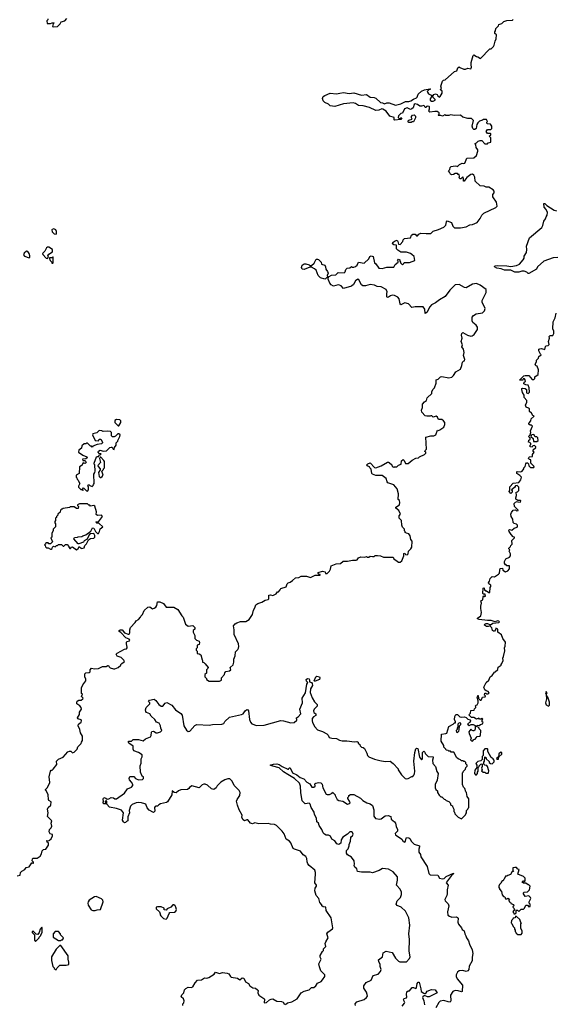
# Model space of a CAD drawing. Extents: x 2348354 to 2479840, y 460476 to 613653.
# Tile 44 of 256: x 2406202 to 2413020, y 500590 to 513119. Entities that reach past the tile are written whole.
import ezdxf

# ---------------------------------------------------------------- set-up
doc = ezdxf.new("R2010")
doc.units = 0

msp = doc.modelspace()

# ---------------------------------------------------------------- linework, layer by layer
at = {"layer": '0CON05XD'}
for points in [[(2406562, 513128), (2406560, 513115), (2406550, 513105), (2406552, 513072), (2406595, 513070), (2406615, 513080), (2406635, 513080), (2406640, 513075), (2406630, 513065), (2406622, 513032), (2406638, 513028)], [(2406638, 513028), (2406685, 513034), (2406717, 513065), (2406730, 513090), (2406776, 513104), (2406802, 513135)], [(2412120, 509415), (2412128, 509445), (2412090, 509525), (2412087, 509545), (2412142, 509648), (2412140, 509685), (2412065, 509742), (2412015, 509763), (2411965, 509753), (2411884, 509706), (2411865, 509709), (2411795, 509750), (2411746, 509744), (2411678, 509675), (2411618, 509595), (2411545, 509552), (2411496, 509514), (2411445, 509490), (2411425, 509467), (2411385, 509392), (2411365, 509380), (2411359, 509435), (2411340, 509465), (2411236, 509466), (2411195, 509458), (2411152, 509505), (2411105, 509517), (2411055, 509492), (2411044, 509504), (2411034, 509565), (2411015, 509589), (2410975, 509610), (2410945, 509612), (2410924, 509606), (2410895, 509587), (2410880, 509585), (2410874, 509594), (2410874, 509635), (2410880, 509655), (2410866, 509686), (2410805, 509720), (2410754, 509724), (2410719, 509739), (2410665, 509749), (2410605, 509731), (2410571, 509731), (2410554, 509744), (2410519, 509809), (2410505, 509817), (2410475, 509797), (2410451, 509749), (2410424, 509726), (2410325, 509700), (2410295, 509733), (2410275, 509741), (2410255, 509744), (2410195, 509730), (2410165, 509747), (2410149, 509765), (2410127, 509815), (2410128, 509832), (2410141, 509849), (2410172, 509868), (2410225, 509873), (2410255, 509903), (2410332, 509898), (2410345, 509910), (2410355, 509940), (2410370, 509955), (2410405, 509960), (2410425, 509980), (2410435, 509970), (2410455, 509970), (2410475, 509980), (2410496, 509994), (2410515, 510032), (2410588, 510022), (2410648, 510075), (2410658, 510105), (2410675, 510112), (2410700, 510105), (2410718, 510025), (2410735, 510012), (2410775, 509958), (2410815, 509952), (2410875, 509968), (2410965, 509970), (2410980, 510005), (2411018, 510032), (2411020, 510045), (2411010, 510055), (2411025, 510070), (2411040, 510065), (2411040, 510045), (2411050, 510035), (2411050, 510025), (2411075, 510000), (2411090, 510015), (2411095, 510030), (2411165, 510030), (2411230, 510055), (2411222, 510105), (2411195, 510132), (2411175, 510142), (2411125, 510160), (2411055, 510160), (2411014, 510184), (2410998, 510205), (2410998, 510248), (2410965, 510252), (2410948, 510268), (2410952, 510285), (2410975, 510302), (2411005, 510312), (2411016, 510296), (2411022, 510262), (2411045, 510260), (2411080, 510295), (2411083, 510317), (2411100, 510335), (2411177, 510343), (2411190, 510375), (2411205, 510390), (2411235, 510390), (2411255, 510370), (2411265, 510370), (2411281, 510389), (2411307, 510403), (2411375, 510397), (2411435, 510400), (2411465, 510427), (2411532, 510448), (2411600, 510480), (2411628, 510505), (2411634, 510546), (2411645, 510558), (2411699, 510539), (2411715, 510490), (2411735, 510470), (2411815, 510470), (2411887, 510483), (2411933, 510507), (2411965, 510512), (2412025, 510538), (2412065, 510590), (2412085, 510630), (2412111, 510659), (2412265, 510728), (2412280, 510745), (2412270, 510795), (2412226, 510865), (2412226, 510894), (2412242, 510915), (2412242, 510935), (2412228, 510955), (2412175, 510987), (2412138, 510988), (2412115, 511000), (2412064, 511004), (2412000, 511065), (2411997, 511117), (2411985, 511140), (2411965, 511152), (2411945, 511150), (2411895, 511112), (2411868, 511078), (2411860, 511065), (2411850, 511065), (2411852, 511095), (2411845, 511120), (2411817, 511093), (2411804, 511094), (2411798, 511115), (2411802, 511125), (2411798, 511148), (2411785, 511150), (2411775, 511160), (2411745, 511160), (2411725, 511147), (2411705, 511144), (2411687, 511155), (2411675, 511180), (2411660, 511195), (2411678, 511212), (2411683, 511237), (2411695, 511250), (2411745, 511258), (2411767, 511257), (2411775, 511250), (2411800, 511275), (2411835, 511292), (2411855, 511290), (2411868, 511295), (2411895, 511358), (2411985, 511360), (2412015, 511390), (2412032, 511445), (2412032, 511462), (2412013, 511493), (2412010, 511525), (2412000, 511535), (2412000, 511545), (2412018, 511552), (2412040, 511575), (2412065, 511582), (2412085, 511580), (2412125, 511540), (2412155, 511540), (2412165, 511550), (2412198, 511562), (2412200, 511615), (2412180, 511635), (2412198, 511652), (2412200, 511665), (2412195, 511670), (2412155, 511670), (2412138, 511695), (2412155, 511720), (2412198, 511722), (2412210, 511735), (2412210, 511765), (2412195, 511790), (2412152, 511792), (2412150, 511815), (2412158, 511825), (2412145, 511850), (2412105, 511850), (2412095, 511840), (2412055, 511828), (2412033, 511807), (2412021, 511785), (2412012, 511735), (2411995, 511720), (2411985, 511720), (2411970, 511735), (2411962, 511765), (2411978, 511835), (2411955, 511860), (2411905, 511860), (2411845, 511880), (2411815, 511902), (2411735, 511898), (2411685, 511907), (2411665, 511900), (2411625, 511900), (2411615, 511908), (2411585, 511892), (2411565, 511900), (2411535, 511900), (2411530, 511905), (2411540, 511915), (2411540, 511935), (2411515, 511950), (2411485, 511952), (2411422, 511942), (2411410, 511955), (2411420, 511985), (2411418, 512008), (2411416, 512016), (2411395, 512020), (2411380, 512015), (2411378, 512002), (2411365, 512000), (2411360, 512015), (2411345, 512028), (2411315, 512017), (2411295, 512017), (2411265, 512038), (2411235, 512048), (2411225, 512038), (2411212, 511998), (2411195, 511983), (2411175, 511977), (2411135, 511997), (2411102, 511985), (2411075, 511930), (2411053, 511927), (2411022, 511895), (2411020, 511875), (2411032, 511862), (2411045, 511860), (2411055, 511870), (2411068, 511868), (2411055, 511850), (2410975, 511842), (2410970, 511845), (2410970, 511875), (2410915, 511890), (2410866, 511956), (2410825, 511981), (2410813, 511983), (2410775, 511967), (2410735, 511962), (2410655, 512003), (2410575, 512024), (2410515, 512026), (2410475, 512053), (2410445, 512061), (2410325, 512049), (2410213, 512013), (2410155, 512023), (2410135, 512043), (2410086, 512066), (2410064, 512085), (2410058, 512115), (2410065, 512140), (2410085, 512156), (2410155, 512184), (2410235, 512174), (2410276, 512184), (2410325, 512192), (2410395, 512178), (2410455, 512190), (2410555, 512160), (2410615, 512168), (2410662, 512132), (2410715, 512127), (2410735, 512119), (2410794, 512064), (2410822, 512062), (2410845, 512046), (2410875, 512062), (2410905, 512062), (2410985, 512032), (2411055, 512047), (2411114, 512076), (2411156, 512076), (2411183, 512085), (2411213, 512107), (2411252, 512125), (2411262, 512135), (2411275, 512170), (2411315, 512208), (2411355, 512228), (2411425, 512240), (2411430, 512235), (2411412, 512228), (2411390, 512205), (2411392, 512195), (2411408, 512175), (2411438, 512158), (2411450, 512145), (2411428, 512112), (2411428, 512095), (2411445, 512084), (2411465, 512082), (2411490, 512095), (2411490, 512105), (2411460, 512135), (2411460, 512145), (2411475, 512168), (2411497, 512177), (2411516, 512166), (2411525, 512150), (2411545, 512132), (2411555, 512140), (2411578, 512185), (2411580, 512215), (2411562, 512222), (2411560, 512235), (2411570, 512245), (2411562, 512275), (2411582, 512335), (2411595, 512348), (2411618, 512352), (2411735, 512460), (2411765, 512470), (2411780, 512505), (2411795, 512520), (2411805, 512510), (2411855, 512490), (2411875, 512490), (2411905, 512502), (2411945, 512492), (2411953, 512515), (2411947, 512545), (2411950, 512575), (2411975, 512662), (2411985, 512670), (2412015, 512650), (2412035, 512648), (2412067, 512623), (2412185, 512750), (2412205, 512750), (2412233, 512777), (2412242, 512795), (2412253, 512847), (2412268, 512875), (2412270, 512925), (2412250, 512945), (2412250, 512965), (2412260, 512975), (2412262, 513008), (2412298, 513042), (2412302, 513058), (2412338, 513072), (2412363, 513097), (2412405, 513110), (2412475, 513112), (2412485, 513120)], [(2411185, 511812), (2411155, 511812), (2411143, 511827), (2411155, 511842), (2411198, 511852), (2411188, 511868), (2411188, 511885), (2411204, 511906), (2411225, 511908), (2411242, 511892), (2411242, 511868), (2411215, 511820), (2411195, 511820), (2411185, 511812)], [(2413052, 510092), (2412991, 510089), (2412876, 510044), (2412792, 509975), (2412780, 509945), (2412685, 509890), (2412675, 509890), (2412658, 509908), (2412623, 509917), (2412595, 509918), (2412555, 509906), (2412505, 509908), (2412455, 509931), (2412375, 509931), (2412329, 509949), (2412275, 509955), (2412247, 509975), (2412250, 509985), (2412285, 509991), (2412405, 509986), (2412455, 509977), (2412527, 509993), (2412565, 510010), (2412612, 510065), (2412622, 510085), (2412625, 510110), (2412652, 510155), (2412658, 510195), (2412652, 510235), (2412692, 510345), (2412848, 510475), (2412862, 510498), (2412872, 510555), (2412897, 510583), (2412905, 510610), (2412917, 510633), (2412922, 510665), (2412904, 510705), (2412880, 510735), (2412875, 510780), (2412885, 510782), (2412913, 510753), (2413005, 510697), (2413037, 510687)], [(2406665, 510390), (2406672, 510398), (2406672, 510425), (2406662, 510445), (2406635, 510457), (2406615, 510450), (2406610, 510445), (2406615, 510420), (2406640, 510395), (2406665, 510390)], [(2406325, 510088), (2406332, 510095), (2406332, 510115), (2406322, 510145), (2406305, 510170), (2406288, 510172), (2406261, 510149), (2406252, 510125), (2406265, 510108), (2406325, 510088)], [(2406555, 510082), (2406570, 510095), (2406562, 510115), (2406572, 510135), (2406620, 510165), (2406620, 510195), (2406573, 510223), (2406555, 510223), (2406545, 510217), (2406523, 510175), (2406492, 510145), (2406495, 510130), (2406540, 510085), (2406555, 510082)], [(2406625, 510020), (2406630, 510025), (2406630, 510095), (2406625, 510100), (2406615, 510090), (2406582, 510088), (2406580, 510075), (2406588, 510068), (2406590, 510055), (2406608, 510038), (2406612, 510022), (2406625, 510020)], [(2410085, 509818), (2410030, 509835), (2410003, 509863), (2409975, 509930), (2409957, 509947), (2409915, 509970), (2409895, 509970), (2409825, 509938), (2409800, 509945), (2409788, 509965), (2409798, 509995), (2409825, 510012), (2409845, 510012), (2409885, 510000), (2409895, 509990), (2409915, 509990), (2409949, 510021), (2409975, 510070), (2409995, 510072), (2410005, 510068), (2410038, 510035), (2410045, 510010), (2410088, 509995), (2410097, 509975), (2410098, 509945), (2410122, 509915), (2410127, 509895), (2410118, 509865), (2410120, 509845), (2410095, 509820), (2410085, 509818)], [(2406170, 502225), (2406210, 502235), (2406213, 502267), (2406230, 502285), (2406270, 502305), (2406285, 502330), (2406325, 502340), (2406355, 502390), (2406365, 502390), (2406375, 502380), (2406380, 502385), (2406378, 502398), (2406360, 502415), (2406365, 502440), (2406375, 502448), (2406425, 502448), (2406462, 502475), (2406482, 502505), (2406490, 502545), (2406505, 502560), (2406536, 502564), (2406570, 502615), (2406570, 502645), (2406552, 502655), (2406550, 502675), (2406575, 502670), (2406583, 502677), (2406602, 502695), (2406622, 502735), (2406619, 502749), (2406591, 502761), (2406578, 502785), (2406582, 502815), (2406602, 502835), (2406610, 502855), (2406603, 502895), (2406612, 502925), (2406558, 502978), (2406564, 503025), (2406557, 503075), (2406564, 503096), (2406598, 503125), (2406602, 503165), (2406574, 503184), (2406568, 503195), (2406567, 503257), (2406540, 503310), (2406530, 503315), (2406530, 503325), (2406555, 503350), (2406586, 503414), (2406578, 503485), (2406593, 503557), (2406602, 503568), (2406615, 503570), (2406628, 503582), (2406677, 503643), (2406672, 503685), (2406695, 503708), (2406755, 503733), (2406815, 503802), (2406835, 503812), (2406855, 503810), (2406875, 503792), (2406895, 503800), (2406932, 503835), (2406942, 503868), (2406985, 503910), (2406988, 503925), (2407002, 503945), (2407002, 504002), (2406978, 504045), (2406970, 504085), (2406948, 504135), (2406952, 504155), (2406985, 504180), (2406990, 504195), (2406985, 504210), (2406942, 504222), (2406938, 504235), (2406962, 504278), (2406963, 504307), (2406990, 504345), (2406987, 504365), (2406969, 504389), (2406928, 504415), (2406928, 504435), (2406935, 504448), (2406955, 504460), (2406985, 504458), (2407008, 504475), (2407010, 504485), (2406990, 504505), (2407000, 504535), (2406990, 504545), (2406988, 504615), (2407006, 504654), (2407046, 504704), (2407046, 504726), (2407032, 504755), (2407030, 504795), (2407043, 504807), (2407087, 504813), (2407098, 504822), (2407098, 504845), (2407115, 504868), (2407155, 504860), (2407205, 504863), (2407255, 504890), (2407303, 504887), (2407325, 504900), (2407335, 504900), (2407340, 504885), (2407353, 504873), (2407395, 504858), (2407415, 504857), (2407456, 504874), (2407490, 504905), (2407490, 504915), (2407502, 504928), (2407538, 504952), (2407529, 504969), (2407495, 505002), (2407445, 505022), (2407430, 505045), (2407445, 505060), (2407535, 505108), (2407560, 505115), (2407570, 505125), (2407572, 505135), (2407560, 505175), (2407563, 505197), (2407572, 505208), (2407602, 505215), (2407604, 505225), (2407596, 505236), (2407552, 505252), (2407490, 505320), (2407468, 505335), (2407468, 505345), (2407480, 505355), (2407505, 505356), (2407535, 505317), (2407585, 505299), (2407595, 505301), (2407606, 505315), (2407604, 505356), (2407614, 505386), (2407673, 505447), (2407685, 505470), (2407713, 505487), (2407740, 505515), (2407745, 505530), (2407765, 505550), (2407785, 505602), (2407835, 505642), (2407857, 505647), (2407895, 505622), (2407915, 505630), (2407935, 505642), (2407950, 505665), (2407955, 505710), (2407985, 505713), (2408035, 505689), (2408065, 505642), (2408165, 505642), (2408214, 505614), (2408265, 505532), (2408282, 505515), (2408312, 505425), (2408345, 505400), (2408405, 505410), (2408432, 505385), (2408430, 505365), (2408410, 505345), (2408410, 505325), (2408432, 505285), (2408430, 505245), (2408453, 505223), (2408485, 505212), (2408491, 505195), (2408485, 505170), (2408462, 505158), (2408460, 505125), (2408450, 505115), (2408450, 505095), (2408460, 505085), (2408460, 505055), (2408485, 505050), (2408510, 505035), (2408523, 504973), (2408530, 504965), (2408530, 504945), (2408545, 504940), (2408563, 504923), (2408600, 504875), (2408598, 504862), (2408580, 504845), (2408580, 504805), (2408560, 504785), (2408560, 504755), (2408580, 504735), (2408582, 504722), (2408615, 504700), (2408745, 504700), (2408770, 504715), (2408770, 504745), (2408810, 504785), (2408813, 504807), (2408827, 504823), (2408875, 504833), (2408888, 504845), (2408883, 504877), (2408919, 504911), (2408928, 504945), (2408927, 504983), (2408946, 505024), (2408950, 505075), (2408980, 505105), (2408987, 505123), (2408992, 505145), (2408989, 505175), (2408933, 505295), (2408932, 505355), (2408923, 505405), (2408945, 505433), (2408965, 505443), (2409015, 505462), (2409079, 505461), (2409122, 505485), (2409165, 505550), (2409178, 505605), (2409197, 505635), (2409210, 505675), (2409235, 505692), (2409285, 505708), (2409325, 505733), (2409365, 505740), (2409372, 505748), (2409375, 505798), (2409395, 505802), (2409425, 505792), (2409465, 505812), (2409485, 505840), (2409495, 505840), (2409520, 505865), (2409525, 505880), (2409595, 505902), (2409608, 505942), (2409620, 505955), (2409645, 505962), (2409677, 505983), (2409714, 506016), (2409757, 506023), (2409785, 506038), (2409805, 506040), (2409855, 506040), (2409905, 506022), (2409965, 506052), (2410025, 506050), (2410028, 506058), (2410015, 506060), (2410002, 506072), (2410002, 506085), (2410055, 506102), (2410090, 506095), (2410095, 506070), (2410115, 506072), (2410145, 506100), (2410160, 506125), (2410165, 506168), (2410230, 506195), (2410285, 506200), (2410321, 506229), (2410375, 506228), (2410437, 506243), (2410485, 506240), (2410498, 506245), (2410515, 506270), (2410545, 506282), (2410595, 506280), (2410615, 506290), (2410625, 506280), (2410645, 506280), (2410665, 506292), (2410695, 506288), (2410715, 506290), (2410728, 506302), (2410755, 506302), (2410797, 506297), (2410835, 506280), (2410955, 506280), (2410965, 506260), (2411005, 506228), (2411025, 506218), (2411045, 506218), (2411068, 506235), (2411090, 506295), (2411090, 506325), (2411105, 506330), (2411112, 506312), (2411135, 506310), (2411147, 506323), (2411150, 506355), (2411183, 506387), (2411192, 506405), (2411200, 506485), (2411182, 506505), (2411172, 506552), (2411155, 506578), (2411125, 506583), (2411110, 506595), (2411110, 506605), (2411100, 506615), (2411100, 506635), (2411075, 506660), (2411066, 506686), (2411062, 506745), (2411033, 506777), (2411032, 506805), (2411048, 506825), (2411047, 506835), (2411028, 506875), (2410990, 506905), (2410990, 506915), (2411036, 506944), (2411042, 506975), (2411035, 507000), (2411020, 507015), (2411022, 507085), (2411005, 507150), (2410965, 507198), (2410890, 507225), (2410878, 507238), (2410865, 507282), (2410815, 507320), (2410735, 507318), (2410694, 507334), (2410683, 507345), (2410678, 507398), (2410660, 507415), (2410655, 507430), (2410625, 507440), (2410620, 507455), (2410633, 507467), (2410665, 507478), (2410720, 507420), (2410735, 507418), (2410805, 507442), (2410885, 507490), (2410895, 507490), (2410906, 507486), (2410940, 507455), (2410942, 507432), (2410955, 507430), (2410965, 507420), (2410972, 507428), (2411002, 507428), (2411025, 507450), (2411058, 507465), (2411062, 507505), (2411085, 507522), (2411098, 507508), (2411112, 507472), (2411147, 507473), (2411196, 507514), (2411245, 507538), (2411278, 507542), (2411290, 507555), (2411355, 507588), (2411372, 507605), (2411372, 507615), (2411360, 507625), (2411362, 507638), (2411380, 507655), (2411372, 507805), (2411436, 507824), (2411475, 507824), (2411498, 507835), (2411520, 507895), (2411535, 507892), (2411552, 507898), (2411600, 507935), (2411612, 507968), (2411612, 507992), (2411596, 508016), (2411575, 508032), (2411535, 508030), (2411519, 508059), (2411502, 508072), (2411465, 508060), (2411447, 508077), (2411435, 508080), (2411428, 508072), (2411385, 508072), (2411365, 508080), (2411320, 508125), (2411318, 508152), (2411330, 508185), (2411328, 508225), (2411355, 508258), (2411380, 508275), (2411390, 508305), (2411447, 508363), (2411448, 508385), (2411462, 508415), (2411482, 508435), (2411503, 508495), (2411504, 508536), (2411530, 508545), (2411560, 508575), (2411575, 508580), (2411665, 508562), (2411702, 508568), (2411725, 508590), (2411754, 508636), (2411815, 508670), (2411832, 508718), (2411838, 508762), (2411855, 508780), (2411865, 508780), (2411870, 508795), (2411852, 508845), (2411858, 508885), (2411850, 508925), (2411832, 508955), (2411837, 508983), (2411822, 509025), (2411833, 509067), (2411828, 509105), (2411832, 509125), (2411845, 509140), (2411903, 509103), (2411945, 509092), (2411960, 509095), (2411986, 509114), (2412028, 509175), (2412028, 509205), (2412013, 509233), (2411972, 509265), (2411963, 509287), (2411962, 509335), (2411980, 509355), (2412014, 509376), (2412092, 509388), (2412120, 509415)], [(2412690, 507995), (2412710, 508015), (2412712, 508038), (2412750, 508075), (2412732, 508082), (2412715, 508110), (2412690, 508135), (2412690, 508165), (2412677, 508177), (2412648, 508188), (2412642, 508215), (2412657, 508253), (2412658, 508275), (2412623, 508313), (2412622, 508342), (2412602, 508375), (2412592, 508415), (2412593, 508427), (2412608, 508432), (2412637, 508427), (2412652, 508412), (2412655, 508370), (2412675, 508362), (2412692, 508378), (2412688, 508435), (2412675, 508470), (2412643, 508473), (2412620, 508485), (2412622, 508508), (2412640, 508515), (2412637, 508537), (2412628, 508548), (2412612, 508548), (2412605, 508530), (2412570, 508530), (2412570, 508535), (2412620, 508585), (2412635, 508592), (2412685, 508590), (2412725, 508540), (2412745, 508540), (2412760, 508555), (2412760, 508575), (2412800, 508605), (2412808, 508665), (2412788, 508708), (2412774, 508714), (2412763, 508735), (2412780, 508765), (2412780, 508785), (2412807, 508813), (2412810, 508835), (2412840, 508855), (2412832, 508862), (2412812, 508905), (2412812, 508925), (2412825, 508932), (2412843, 508933), (2412885, 508920), (2412895, 508960), (2412905, 508970), (2412928, 508972), (2412940, 508985), (2412932, 509025), (2412948, 509065), (2412943, 509087), (2412955, 509100), (2412988, 509102), (2413000, 509125), (2413000, 509155), (2412988, 509185), (2412992, 509275), (2413020, 509325), (2413030, 509385)], [(2407465, 507950), (2407490, 507995), (2407490, 508015), (2407477, 508027), (2407435, 508032), (2407415, 508020), (2407413, 507993), (2407455, 507950), (2407465, 507950)], [(2408345, 504062), (2408370, 504065), (2408431, 504139), (2408458, 504152), (2408615, 504142), (2408655, 504152), (2408776, 504154), (2408800, 504165), (2408815, 504190), (2408875, 504242), (2409025, 504278), (2409045, 504288), (2409074, 504326), (2409095, 504340), (2409107, 504337), (2409114, 504325), (2409127, 504215), (2409139, 504179), (2409159, 504159), (2409215, 504138), (2409315, 504143), (2409525, 504200), (2409559, 504199), (2409655, 504170), (2409695, 504177), (2409730, 504205), (2409724, 504236), (2409745, 504246), (2409780, 504285), (2409770, 504345), (2409803, 504425), (2409799, 504485), (2409839, 504555), (2409856, 504664), (2409870, 504685), (2409852, 504702), (2409848, 504725), (2409865, 504734), (2409885, 504730), (2409891, 504715), (2409890, 504695), (2409916, 504686), (2409924, 504674), (2409930, 504645), (2409906, 504605), (2409898, 504558), (2409925, 504490), (2409955, 504440), (2409990, 504405), (2409990, 504385), (2409952, 504345), (2409942, 504325), (2409948, 504305), (2409970, 504285), (2409972, 504275), (2409970, 504265), (2409943, 504247), (2409926, 504225), (2409924, 504196), (2409930, 504175), (2409960, 504120), (2409995, 504082), (2410055, 504063), (2410111, 504031), (2410128, 504015), (2410140, 503985), (2410176, 503976), (2410235, 503974), (2410272, 503952), (2410305, 503944), (2410365, 503944), (2410465, 503930), (2410495, 503932), (2410510, 503925), (2410510, 503915), (2410530, 503895), (2410535, 503880), (2410553, 503863), (2410575, 503858), (2410590, 503845), (2410622, 503785), (2410630, 503755), (2410645, 503740), (2410718, 503708), (2410785, 503691), (2410855, 503680), (2410920, 503685), (2410956, 503656), (2411020, 503585), (2411020, 503575), (2411061, 503511), (2411110, 503465), (2411125, 503460), (2411147, 503463), (2411195, 503490), (2411205, 503490), (2411220, 503505), (2411227, 503523), (2411232, 503555), (2411220, 503685), (2411232, 503795), (2411245, 503840), (2411255, 503850), (2411270, 503845), (2411293, 503735), (2411315, 503700), (2411330, 503715), (2411330, 503795), (2411345, 503810), (2411358, 503798), (2411362, 503782), (2411402, 503742), (2411465, 503740), (2411467, 503725), (2411457, 503695), (2411462, 503655), (2411497, 503617), (2411513, 503553), (2411530, 503525), (2411517, 503443), (2411490, 503385), (2411490, 503345), (2411500, 503325), (2411520, 503305), (2411520, 503285), (2411542, 503252), (2411565, 503230), (2411575, 503230), (2411605, 503200), (2411618, 503198), (2411632, 503182), (2411665, 503170), (2411680, 503155), (2411690, 503125), (2411710, 503115), (2411710, 503105), (2411730, 503075), (2411730, 503045), (2411737, 503037), (2411740, 503015), (2411785, 502970), (2411828, 502952), (2411878, 503002), (2411880, 503015), (2411890, 503025), (2411890, 503055), (2411908, 503072), (2411910, 503085), (2411920, 503095), (2411920, 503205), (2411900, 503235), (2411890, 503285), (2411882, 503292), (2411867, 503337), (2411850, 503355), (2411840, 503385), (2411840, 503535), (2411848, 503542), (2411852, 503558), (2411877, 503583), (2411880, 503605), (2411898, 503622), (2411900, 503635), (2411882, 503652), (2411880, 503665), (2411868, 503678), (2411855, 503680), (2411845, 503690), (2411825, 503690), (2411815, 503700), (2411782, 503712), (2411762, 503732), (2411760, 503745), (2411728, 503798), (2411695, 503800), (2411685, 503810), (2411665, 503810), (2411655, 503820), (2411632, 503822), (2411628, 503838), (2411603, 503863), (2411600, 503885), (2411567, 503937), (2411572, 504028), (2411626, 504034), (2411639, 504041), (2411666, 504124), (2411720, 504155), (2411735, 504170), (2411748, 504172), (2411750, 504185), (2411736, 504216), (2411743, 504253), (2411755, 504278), (2411775, 504278), (2411805, 504250), (2411825, 504243), (2411865, 504248), (2411885, 504238), (2411905, 504218), (2411935, 504208), (2411942, 504195), (2411933, 504177), (2411902, 504158), (2411910, 504145), (2411925, 504138), (2411948, 504152), (2411975, 504152), (2411998, 504138), (2412000, 504095), (2411995, 504080), (2411985, 504070), (2411975, 504070), (2411960, 504075), (2411945, 504090), (2411921, 504059), (2411923, 504035), (2411950, 503975), (2411942, 503955), (2411952, 503942), (2411965, 503940), (2411982, 503958), (2411998, 503962), (2412025, 503998), (2412057, 504003), (2412068, 504012), (2412070, 504075), (2412050, 504095), (2412050, 504105), (2412038, 504118), (2412022, 504122), (2412020, 504135), (2412025, 504140), (2412052, 504138), (2412068, 504152), (2412095, 504160), (2412100, 504175), (2412090, 504185), (2412090, 504205), (2412098, 504218), (2412085, 504230), (2412075, 504220), (2412055, 504220), (2412045, 504230), (2412015, 504220), (2411985, 504240), (2411955, 504240), (2411920, 504275), (2411940, 504295), (2411945, 504330), (2411988, 504332), (2411992, 504348), (2412010, 504365), (2412010, 504375), (2412000, 504385), (2412012, 504398), (2412025, 504400), (2412040, 504425), (2412040, 504455), (2412032, 504462), (2412030, 504485), (2412020, 504495), (2412028, 504502), (2412032, 504518), (2412040, 504520), (2412042, 504482), (2412062, 504462), (2412075, 504460), (2412092, 504498), (2412128, 504502), (2412130, 504515), (2412120, 504525), (2412122, 504548), (2412135, 504550), (2412145, 504540), (2412165, 504540), (2412180, 504555), (2412165, 504570), (2412138, 504578), (2412125, 504590), (2412112, 504625), (2412118, 504642), (2412138, 504685), (2412172, 504715), (2412192, 504758), (2412215, 504772), (2412244, 504816), (2412255, 504820), (2412288, 504852), (2412292, 504878), (2412330, 504905), (2412330, 504915), (2412340, 504925), (2412357, 504965), (2412352, 504995), (2412362, 505015), (2412376, 505086), (2412373, 505125), (2412383, 505147), (2412387, 505197), (2412353, 505243), (2412335, 505290), (2412290, 505325), (2412290, 505365), (2412263, 505377), (2412260, 505355), (2412245, 505338), (2412235, 505337), (2412222, 505345), (2412211, 505381), (2412188, 505408), (2412165, 505398), (2412145, 505397), (2412120, 505415), (2412123, 505425), (2412140, 505435), (2412156, 505436), (2412195, 505420), (2412225, 505438), (2412302, 505448), (2412308, 505455), (2412300, 505465), (2412285, 505470), (2412255, 505456), (2412205, 505474), (2412155, 505472), (2412050, 505485), (2412029, 505495), (2412029, 505505), (2412070, 505535), (2412082, 505575), (2412072, 505625), (2412072, 505655), (2412082, 505695), (2412070, 505725), (2412098, 505735), (2412103, 505777), (2412112, 505788), (2412125, 505780), (2412130, 505785), (2412128, 505808), (2412105, 505810), (2412098, 505818), (2412100, 505885), (2412115, 505890), (2412120, 505865), (2412135, 505850), (2412145, 505850), (2412175, 505830), (2412188, 505832), (2412190, 505895), (2412198, 505905), (2412198, 505925), (2412172, 505942), (2412170, 505955), (2412182, 505975), (2412191, 506009), (2412218, 506032), (2412245, 506030), (2412298, 506062), (2412310, 506075), (2412312, 506115), (2412320, 506135), (2412348, 506138), (2412350, 506115), (2412385, 506092), (2412416, 506104), (2412437, 506133), (2412438, 506168), (2412405, 506170), (2412395, 506180), (2412385, 506180), (2412374, 506204), (2412373, 506225), (2412392, 506258), (2412435, 506280), (2412448, 506295), (2412448, 506322), (2412432, 506355), (2412440, 506375), (2412430, 506385), (2412430, 506395), (2412442, 506408), (2412448, 506412), (2412452, 506428), (2412470, 506445), (2412468, 506492), (2412500, 506525), (2412500, 506535), (2412485, 506540), (2412457, 506567), (2412432, 506605), (2412430, 506625), (2412435, 506630), (2412467, 506623), (2412495, 506650), (2412535, 506662), (2412540, 506675), (2412540, 506685), (2412525, 506700), (2412495, 506710), (2412482, 506722), (2412480, 506765), (2412456, 506796), (2412454, 506826), (2412462, 506848), (2412485, 506878), (2412515, 506880), (2412525, 506870), (2412548, 506872), (2412548, 506878), (2412500, 506925), (2412498, 506962), (2412515, 506980), (2412535, 506990), (2412545, 506982), (2412575, 506980), (2412580, 506995), (2412575, 507000), (2412545, 507000), (2412518, 507018), (2412518, 507035), (2412528, 507065), (2412520, 507105), (2412538, 507112), (2412555, 507130), (2412555, 507170), (2412535, 507190), (2412512, 507188), (2412500, 507165), (2412462, 507138), (2412470, 507125), (2412470, 507105), (2412455, 507090), (2412432, 507115), (2412440, 507135), (2412440, 507175), (2412485, 507220), (2412555, 507230), (2412582, 507265), (2412588, 507298), (2412569, 507319), (2412530, 507345), (2412530, 507365), (2412535, 507370), (2412583, 507367), (2412597, 507373), (2412620, 507405), (2412620, 507415), (2412637, 507433), (2412643, 507467), (2412652, 507478), (2412665, 507480), (2412678, 507468), (2412682, 507442), (2412705, 507420), (2412745, 507420), (2412750, 507425), (2412748, 507438), (2412710, 507475), (2412708, 507518), (2412692, 507522), (2412680, 507535), (2412682, 507548), (2412693, 507557), (2412728, 507562), (2412730, 507585), (2412750, 507615), (2412740, 507625), (2412740, 507645), (2412770, 507675), (2412770, 507685), (2412755, 507700), (2412732, 507698), (2412725, 507680), (2412702, 507682), (2412700, 507705), (2412708, 507712), (2412710, 507725), (2412695, 507740), (2412680, 507745), (2412682, 507768), (2412700, 507775), (2412700, 507795), (2412680, 507815), (2412700, 507835), (2412708, 507865), (2412703, 507887), (2412730, 507945), (2412718, 507958), (2412698, 507958), (2412685, 507970), (2412682, 507985), (2412690, 507995)], [(2407065, 507120), (2407080, 507135), (2407080, 507175), (2407070, 507185), (2407072, 507198), (2407085, 507200), (2407095, 507190), (2407125, 507180), (2407138, 507192), (2407140, 507205), (2407150, 507215), (2407148, 507335), (2407160, 507355), (2407162, 507375), (2407160, 507455), (2407150, 507465), (2407150, 507475), (2407182, 507555), (2407195, 507562), (2407208, 507562), (2407215, 507580), (2407225, 507580), (2407240, 507595), (2407215, 507600), (2407202, 507615), (2407205, 507630), (2407225, 507640), (2407265, 507628), (2407307, 507633), (2407350, 507675), (2407365, 507680), (2407375, 507680), (2407388, 507668), (2407392, 507652), (2407405, 507650), (2407410, 507675), (2407430, 507705), (2407430, 507735), (2407450, 507755), (2407450, 507765), (2407477, 507813), (2407480, 507835), (2407465, 507850), (2407452, 507848), (2407422, 507818), (2407405, 507810), (2407385, 507810), (2407370, 507825), (2407370, 507865), (2407357, 507877), (2407325, 507882), (2407265, 507878), (2407247, 507887), (2407215, 507890), (2407185, 507860), (2407133, 507847), (2407130, 507835), (2407163, 507763), (2407205, 507760), (2407215, 507780), (2407235, 507780), (2407258, 507745), (2407257, 507733), (2407245, 507720), (2407188, 507712), (2407135, 507690), (2407125, 507680), (2407115, 507690), (2407105, 507690), (2407065, 507730), (2407055, 507730), (2407045, 507720), (2407025, 507720), (2406992, 507698), (2406990, 507665), (2406955, 507640), (2406953, 507615), (2407005, 507576), (2407056, 507556), (2407060, 507545), (2407045, 507530), (2407000, 507525), (2407005, 507510), (2407035, 507510), (2407050, 507485), (2407035, 507470), (2407012, 507478), (2407002, 507468), (2406998, 507452), (2406962, 507428), (2406960, 507345), (2406920, 507325), (2406920, 507295), (2406928, 507288), (2406932, 507272), (2406948, 507258), (2406950, 507245), (2406970, 507215), (2406950, 507185), (2406952, 507172), (2406982, 507142), (2407000, 507140), (2407005, 507130), (2407010, 507135), (2407000, 507145), (2407015, 507160), (2407052, 507122), (2407065, 507120)], [(2412785, 507750), (2412800, 507765), (2412798, 507798), (2412785, 507810), (2412762, 507812), (2412745, 507840), (2412722, 507838), (2412712, 507828), (2412710, 507815), (2412738, 507788), (2412742, 507752), (2412785, 507750)], [(2407235, 507294), (2407253, 507305), (2407263, 507325), (2407250, 507375), (2407270, 507395), (2407270, 507405), (2407280, 507415), (2407280, 507495), (2407275, 507510), (2407235, 507550), (2407225, 507550), (2407220, 507535), (2407232, 507485), (2407198, 507445), (2407200, 507435), (2407228, 507405), (2407227, 507393), (2407207, 507355), (2407214, 507304), (2407225, 507294), (2407235, 507294)], [(2406925, 506372), (2406950, 506395), (2406955, 506410), (2406965, 506410), (2406983, 506393), (2406995, 506390), (2407025, 506400), (2407032, 506428), (2407055, 506450), (2407080, 506500), (2407105, 506518), (2407145, 506520), (2407160, 506535), (2407160, 506555), (2407145, 506580), (2407103, 506577), (2407086, 506564), (2407063, 506507), (2407025, 506488), (2407015, 506470), (2406955, 506448), (2406945, 506450), (2406890, 506515), (2406902, 506528), (2406937, 506533), (2406945, 506540), (2406995, 506542), (2407008, 506552), (2407046, 506564), (2407109, 506611), (2407128, 506652), (2407145, 506648), (2407167, 506607), (2407192, 506582), (2407205, 506580), (2407220, 506605), (2407225, 506640), (2407260, 506665), (2407215, 506710), (2407183, 506713), (2407170, 506725), (2407175, 506730), (2407205, 506730), (2407257, 506797), (2407242, 506812), (2407195, 506810), (2407175, 506822), (2407179, 506855), (2407159, 506929), (2407145, 506938), (2407105, 506930), (2407095, 506940), (2407082, 506942), (2407065, 506960), (2406965, 506960), (2406940, 506945), (2406940, 506935), (2406950, 506925), (2406945, 506900), (2406925, 506900), (2406895, 506920), (2406845, 506920), (2406835, 506910), (2406755, 506900), (2406745, 506890), (2406735, 506890), (2406723, 506877), (2406717, 506853), (2406690, 506825), (2406690, 506815), (2406670, 506795), (2406670, 506785), (2406660, 506775), (2406660, 506745), (2406650, 506735), (2406650, 506715), (2406660, 506705), (2406660, 506665), (2406630, 506635), (2406630, 506615), (2406610, 506585), (2406610, 506535), (2406600, 506525), (2406620, 506475), (2406595, 506450), (2406575, 506450), (2406565, 506460), (2406535, 506460), (2406530, 506445), (2406520, 506435), (2406528, 506428), (2406532, 506412), (2406545, 506400), (2406565, 506400), (2406595, 506380), (2406605, 506380), (2406618, 506392), (2406620, 506405), (2406632, 506418), (2406655, 506410), (2406672, 506428), (2406685, 506430), (2406695, 506440), (2406735, 506440), (2406755, 506420), (2406765, 506420), (2406785, 506440), (2406805, 506440), (2406830, 506415), (2406830, 506405), (2406842, 506392), (2406848, 506392), (2406862, 506408), (2406875, 506410), (2406925, 506372)], [(2409955, 504700), (2409952, 504705), (2409970, 504755), (2409985, 504764), (2410018, 504755), (2410023, 504745), (2410019, 504721), (2409965, 504702), (2409955, 504700)], [(2412935, 504383), (2412948, 504395), (2412947, 504435), (2412925, 504500), (2412908, 504518), (2412908, 504535), (2412917, 504555), (2412905, 504570), (2412893, 504555), (2412902, 504532), (2412907, 504475), (2412897, 504425), (2412905, 504402), (2412935, 504383)], [(2409585, 500588), (2409611, 500609), (2409665, 500623), (2409735, 500658), (2409787, 500735), (2409825, 500759), (2409885, 500774), (2409915, 500802), (2409945, 500803), (2409972, 500825), (2409991, 500859), (2410039, 500881), (2410057, 500903), (2410087, 500945), (2410088, 500965), (2410037, 501015), (2410018, 501065), (2410012, 501105), (2410038, 501165), (2410028, 501188), (2410028, 501212), (2410055, 501260), (2410070, 501275), (2410070, 501295), (2410100, 501325), (2410092, 501365), (2410098, 501385), (2410127, 501435), (2410112, 501485), (2410125, 501510), (2410185, 501552), (2410190, 501565), (2410165, 501690), (2410102, 501785), (2410100, 501825), (2410065, 501832), (2410050, 501845), (2410050, 501855), (2410022, 501885), (2410010, 501935), (2409976, 501976), (2409958, 502035), (2409964, 502066), (2409982, 502095), (2409982, 502105), (2409958, 502135), (2409969, 502245), (2409968, 502268), (2409958, 502295), (2409888, 502355), (2409869, 502379), (2409861, 502401), (2409859, 502445), (2409845, 502472), (2409812, 502492), (2409775, 502539), (2409702, 502562), (2409684, 502574), (2409653, 502643), (2409636, 502666), (2409595, 502690), (2409568, 502758), (2409545, 502792), (2409525, 502810), (2409472, 502865), (2409445, 502878), (2409395, 502881), (2409365, 502891), (2409245, 502887), (2409195, 502898), (2409165, 502888), (2409142, 502895), (2409105, 502936), (2409095, 502938), (2409065, 502926), (2409045, 502936), (2409032, 502965), (2409036, 502995), (2408997, 503065), (2408973, 503125), (2408964, 503175), (2408970, 503195), (2409003, 503245), (2409010, 503285), (2408995, 503312), (2408934, 503374), (2408905, 503428), (2408879, 503459), (2408852, 503458), (2408815, 503446), (2408762, 503415), (2408715, 503368), (2408702, 503345), (2408675, 503322), (2408645, 503332), (2408595, 503378), (2408565, 503392), (2408545, 503392), (2408527, 503383), (2408486, 503344), (2408395, 503372), (2408365, 503350), (2408356, 503334), (2408337, 503323), (2408253, 503317), (2408225, 503308), (2408195, 503281), (2408167, 503287), (2408145, 503308), (2408137, 503255), (2408085, 503168), (2408072, 503158), (2407995, 503142), (2407975, 503128), (2407955, 503110), (2407935, 503112), (2407925, 503108), (2407920, 503095), (2407922, 503048), (2407905, 503032), (2407852, 503062), (2407825, 503090), (2407807, 503135), (2407795, 503141), (2407755, 503153), (2407715, 503157), (2407685, 503152), (2407635, 503132), (2407615, 503110), (2407597, 503055), (2407600, 503025), (2407578, 502975), (2407580, 502925), (2407562, 502918), (2407548, 502902), (2407535, 502900), (2407522, 502912), (2407513, 502933), (2407523, 503025), (2407500, 503060), (2407435, 503080), (2407345, 503098), (2407310, 503135), (2407310, 503175), (2407305, 503180), (2407290, 503175), (2407290, 503165), (2407300, 503155), (2407298, 503142), (2407275, 503142), (2407262, 503155), (2407270, 503165), (2407264, 503206), (2407275, 503222), (2407300, 503215), (2407315, 503200), (2407337, 503203), (2407365, 503222), (2407396, 503216), (2407415, 503203), (2407435, 503203), (2407538, 503275), (2407575, 503330), (2407627, 503355), (2407643, 503375), (2407643, 503385), (2407626, 503416), (2407600, 503445), (2407597, 503465), (2407605, 503487), (2407655, 503488), (2407675, 503463), (2407715, 503448), (2407765, 503450), (2407780, 503465), (2407780, 503485), (2407763, 503493), (2407740, 503545), (2407734, 503625), (2407747, 503657), (2407750, 503695), (2407748, 503712), (2407762, 503738), (2407760, 503765), (2407714, 503794), (2407656, 503816), (2407648, 503835), (2407646, 503876), (2407590, 503915), (2407582, 503928), (2407593, 503937), (2407625, 503940), (2407645, 503958), (2407715, 503960), (2407775, 503942), (2407805, 503968), (2407866, 503994), (2407878, 504012), (2407879, 504051), (2407885, 504062), (2407905, 504067), (2407940, 504045), (2407955, 504043), (2407995, 504058), (2408010, 504075), (2407997, 504105), (2407996, 504135), (2407978, 504168), (2407942, 504182), (2407924, 504215), (2407878, 504258), (2407857, 504287), (2407815, 504304), (2407806, 504315), (2407804, 504336), (2407814, 504366), (2407858, 504415), (2407857, 504427), (2407842, 504445), (2407855, 504460), (2407915, 504472), (2407935, 504457), (2407974, 504404), (2408005, 504382), (2408025, 504382), (2408055, 504420), (2408075, 504429), (2408138, 504395), (2408186, 504336), (2408255, 504290), (2408271, 504271), (2408292, 504135), (2408325, 504080), (2408345, 504062)], [(2411775, 504050), (2411790, 504065), (2411797, 504083), (2411800, 504135), (2411818, 504152), (2411817, 504167), (2411795, 504170), (2411780, 504155), (2411780, 504115), (2411770, 504105), (2411770, 504085), (2411760, 504075), (2411762, 504052), (2411775, 504050)], [(2412015, 503510), (2412030, 503525), (2412030, 503545), (2412040, 503555), (2412040, 503605), (2412050, 503615), (2412050, 503625), (2412070, 503645), (2412085, 503650), (2412090, 503645), (2412090, 503615), (2412082, 503595), (2412088, 503572), (2412082, 503562), (2412103, 503543), (2412122, 503542), (2412135, 503530), (2412165, 503530), (2412170, 503535), (2412172, 503562), (2412157, 503617), (2412148, 503628), (2412123, 503633), (2412110, 503645), (2412112, 503672), (2412120, 503685), (2412122, 503738), (2412140, 503725), (2412142, 503712), (2412178, 503678), (2412180, 503665), (2412193, 503653), (2412215, 503650), (2412240, 503675), (2412240, 503695), (2412232, 503702), (2412230, 503715), (2412202, 503732), (2412160, 503805), (2412160, 503835), (2412155, 503840), (2412125, 503840), (2412100, 503815), (2412102, 503775), (2412100, 503755), (2412090, 503745), (2412090, 503705), (2412072, 503688), (2412032, 503678), (2412010, 503655), (2412022, 503632), (2412022, 503605), (2411995, 503568), (2411990, 503525), (2412005, 503510), (2412015, 503510)], [(2412295, 503710), (2412302, 503738), (2412340, 503775), (2412338, 503788), (2412325, 503800), (2412302, 503778), (2412300, 503755), (2412288, 503732), (2412273, 503717), (2412275, 503710), (2412295, 503710)], [(2410478, 500575), (2410472, 500595), (2410495, 500622), (2410585, 500650), (2410618, 500675), (2410628, 500695), (2410626, 500716), (2410616, 500746), (2410582, 500795), (2410583, 500827), (2410611, 500869), (2410675, 500898), (2410702, 500958), (2410766, 500974), (2410794, 501006), (2410802, 501035), (2410791, 501071), (2410791, 501095), (2410772, 501135), (2410770, 501155), (2410820, 501195), (2410830, 501245), (2410865, 501268), (2410945, 501248), (2410985, 501178), (2411025, 501138), (2411041, 501131), (2411125, 501132), (2411165, 501172), (2411172, 501195), (2411159, 501265), (2411164, 501415), (2411154, 501485), (2411167, 501595), (2411155, 501692), (2411115, 501774), (2411059, 501825), (2411005, 501849), (2410996, 501865), (2411009, 501905), (2411049, 501951), (2411062, 501988), (2411061, 502015), (2411044, 502055), (2411000, 502105), (2411012, 502168), (2411010, 502210), (2410958, 502275), (2410895, 502308), (2410821, 502319), (2410776, 502294), (2410695, 502262), (2410665, 502270), (2410555, 502272), (2410501, 502281), (2410492, 502315), (2410468, 502335), (2410458, 502355), (2410462, 502375), (2410460, 502415), (2410424, 502464), (2410375, 502490), (2410361, 502515), (2410364, 502546), (2410385, 502570), (2410397, 502605), (2410398, 502625), (2410413, 502665), (2410417, 502713), (2410424, 502726), (2410438, 502735), (2410446, 502754), (2410439, 502775), (2410425, 502786), (2410405, 502786), (2410376, 502754), (2410315, 502718), (2410296, 502684), (2410288, 502642), (2410265, 502622), (2410241, 502631), (2410215, 502672), (2410175, 502692), (2410158, 502728), (2410132, 502742), (2410105, 502742), (2410084, 502754), (2410064, 502774), (2410048, 502815), (2410014, 502864), (2410004, 502894), (2409984, 502914), (2409980, 502960), (2409957, 503005), (2409950, 503035), (2409912, 503095), (2409900, 503135), (2409885, 503148), (2409835, 503140), (2409798, 503178), (2409780, 503285), (2409778, 503365), (2409762, 503405), (2409701, 503465), (2409615, 503514), (2409560, 503550), (2409505, 503600), (2409425, 503620), (2409390, 503635), (2409433, 503647), (2409475, 503649), (2409505, 503640), (2409544, 503614), (2409615, 503582), (2409625, 503580), (2409632, 503598), (2409645, 503600), (2409674, 503534), (2409729, 503509), (2409772, 503475), (2409818, 503458), (2409858, 503415), (2409897, 503397), (2409922, 503355), (2409945, 503353), (2409962, 503365), (2409958, 503395), (2409970, 503405), (2410005, 503412), (2410035, 503407), (2410052, 503392), (2410062, 503345), (2410102, 503265), (2410115, 503258), (2410145, 503258), (2410180, 503275), (2410185, 503290), (2410217, 503257), (2410218, 503245), (2410244, 503194), (2410265, 503183), (2410315, 503173), (2410375, 503138), (2410400, 503145), (2410408, 503155), (2410401, 503175), (2410378, 503208), (2410378, 503222), (2410390, 503235), (2410390, 503245), (2410415, 503258), (2410455, 503258), (2410540, 503215), (2410570, 503185), (2410623, 503153), (2410665, 503140), (2410695, 503118), (2410712, 503065), (2410712, 502985), (2410732, 502955), (2410786, 502944), (2410805, 502950), (2410855, 502990), (2410892, 502992), (2410925, 502980), (2410932, 502945), (2410974, 502914), (2410986, 502896), (2410994, 502854), (2411013, 502815), (2411013, 502795), (2410983, 502765), (2410987, 502747), (2411065, 502690), (2411085, 502662), (2411104, 502654), (2411112, 502665), (2411120, 502705), (2411128, 502712), (2411155, 502710), (2411168, 502698), (2411190, 502660), (2411225, 502628), (2411290, 502605), (2411292, 502595), (2411282, 502565), (2411284, 502525), (2411303, 502495), (2411307, 502465), (2411388, 502345), (2411412, 502255), (2411426, 502236), (2411524, 502234), (2411547, 502197), (2411585, 502185), (2411605, 502192), (2411632, 502218), (2411725, 502260), (2411719, 502245), (2411700, 502230), (2411633, 502145), (2411632, 502135), (2411657, 502105), (2411642, 502048), (2411644, 501995)], [(2412505, 501740), (2412520, 501755), (2412522, 501788), (2412538, 501788), (2412555, 501770), (2412585, 501800), (2412615, 501800), (2412628, 501812), (2412645, 501850), (2412665, 501850), (2412685, 501830), (2412700, 501835), (2412700, 501865), (2412688, 501878), (2412688, 501895), (2412707, 501935), (2412705, 501950), (2412685, 501970), (2412635, 501960), (2412610, 502005), (2412624, 502016), (2412668, 502022), (2412690, 502045), (2412700, 502095), (2412685, 502110), (2412675, 502110), (2412645, 502130), (2412615, 502130), (2412600, 502145), (2412605, 502160), (2412615, 502160), (2412625, 502150), (2412638, 502162), (2412637, 502197), (2412617, 502217), (2412544, 502244), (2412560, 502305), (2412545, 502310), (2412525, 502330), (2412505, 502332), (2412480, 502325), (2412480, 502295), (2412488, 502282), (2412472, 502278), (2412448, 502242), (2412415, 502230), (2412405, 502220), (2412385, 502220), (2412368, 502182), (2412360, 502175), (2412358, 502162), (2412345, 502160), (2412330, 502145), (2412330, 502135), (2412310, 502115), (2412300, 502095), (2412300, 502075), (2412310, 502065), (2412310, 502055), (2412337, 502027), (2412342, 501982), (2412362, 501962), (2412378, 501958), (2412385, 501930), (2412405, 501930), (2412415, 501940), (2412438, 501928), (2412430, 501915), (2412432, 501892), (2412448, 501888), (2412452, 501872), (2412488, 501858), (2412490, 501845), (2412482, 501838), (2412480, 501825), (2412498, 501808), (2412500, 501795), (2412480, 501765), (2412488, 501758), (2412492, 501742), (2412505, 501740)], [(2407165, 501782), (2407187, 501793), (2407233, 501797), (2407263, 501895), (2407262, 501915), (2407245, 501932), (2407175, 501960), (2407154, 501956), (2407088, 501915), (2407072, 501895), (2407070, 501875), (2407075, 501850), (2407111, 501791), (2407135, 501782), (2407165, 501782)], [(2411644, 501995), (2411641, 501975), (2411614, 501925), (2411620, 501905), (2411657, 501867), (2411664, 501845), (2411647, 501765), (2411653, 501725), (2411675, 501710), (2411705, 501700), (2411762, 501702), (2411776, 501695), (2411782, 501685), (2411781, 501635), (2411788, 501608), (2411828, 501565), (2411835, 501540), (2411860, 501525), (2411868, 501485), (2411882, 501462), (2411888, 501435), (2411916, 501396), (2411927, 501355), (2411963, 501285), (2411972, 501235), (2411962, 501188), (2411961, 501145), (2411923, 501075), (2411918, 501035), (2411908, 501015), (2411885, 501008), (2411845, 501021), (2411795, 501016), (2411775, 500999), (2411757, 500965), (2411758, 500945), (2411772, 500915), (2411840, 500835), (2411836, 500754), (2411825, 500750), (2411785, 500763), (2411745, 500764), (2411715, 500751), (2411687, 500705), (2411689, 500635), (2411682, 500618), (2411655, 500620), (2411602, 500638), (2411555, 500632), (2411536, 500615), (2411501, 500545)], [(2408065, 501672), (2408080, 501685), (2408103, 501747), (2408115, 501760), (2408175, 501762), (2408192, 501775), (2408197, 501795), (2408191, 501825), (2408180, 501845), (2408165, 501857), (2408152, 501855), (2408126, 501824), (2408080, 501805), (2408065, 501790), (2408042, 501792), (2408040, 501815), (2408005, 501830), (2407955, 501832), (2407940, 501825), (2407940, 501805), (2407982, 501765), (2407990, 501745), (2407988, 501735), (2408000, 501715), (2408035, 501683), (2408065, 501672)], [(2412585, 501480), (2412600, 501495), (2412600, 501525), (2412580, 501555), (2412580, 501615), (2412590, 501625), (2412582, 501632), (2412568, 501668), (2412528, 501708), (2412515, 501710), (2412508, 501692), (2412482, 501688), (2412478, 501672), (2412462, 501658), (2412460, 501625), (2412468, 501618), (2412482, 501582), (2412500, 501565), (2412500, 501545), (2412510, 501535), (2412510, 501515), (2412518, 501508), (2412520, 501495), (2412545, 501480), (2412585, 501480)], [(2406405, 501390), (2406450, 501435), (2406450, 501445), (2406470, 501465), (2406470, 501475), (2406490, 501505), (2406490, 501565), (2406485, 501570), (2406463, 501547), (2406450, 501505), (2406435, 501480), (2406412, 501482), (2406375, 501520), (2406360, 501515), (2406360, 501505), (2406390, 501475), (2406390, 501405), (2406405, 501390)], [(2406725, 501400), (2406735, 501410), (2406748, 501412), (2406758, 501422), (2406760, 501435), (2406720, 501475), (2406720, 501485), (2406698, 501518), (2406652, 501518), (2406630, 501485), (2406630, 501445), (2406695, 501400), (2406725, 501400)], [(2406665, 501030), (2406680, 501055), (2406715, 501090), (2406795, 501088), (2406830, 501095), (2406830, 501125), (2406818, 501165), (2406820, 501205), (2406725, 501340), (2406715, 501340), (2406665, 501290), (2406608, 501195), (2406608, 501148), (2406623, 501073), (2406640, 501055), (2406640, 501045), (2406665, 501030)], [(2408277, 500575), (2408281, 500595), (2408292, 500608), (2408297, 500635), (2408288, 500658), (2408258, 500685), (2408265, 500710), (2408290, 500735), (2408300, 500775), (2408317, 500793), (2408345, 500808), (2408385, 500802), (2408405, 500812), (2408438, 500865), (2408465, 500897), (2408517, 500903), (2408555, 500928), (2408585, 500923), (2408608, 500932), (2408676, 500974), (2408695, 500998), (2408745, 500980), (2408785, 500994), (2408845, 500988), (2408866, 500976), (2408884, 500944), (2408895, 500937), (2408975, 500923), (2409003, 500903), (2409035, 500927), (2409055, 500922), (2409078, 500875), (2409113, 500853), (2409132, 500825), (2409170, 500800), (2409206, 500796), (2409231, 500775), (2409236, 500765), (2409232, 500735), (2409247, 500707), (2409312, 500665), (2409318, 500655), (2409315, 500610), (2409345, 500612), (2409383, 500647), (2409404, 500656), (2409425, 500658), (2409475, 500628), (2409537, 500627), (2409556, 500616), (2409575, 500588)], [(2411072, 500565), (2411102, 500605), (2411103, 500615), (2411087, 500645), (2411098, 500665), (2411127, 500673), (2411132, 500685), (2411128, 500715), (2411132, 500748), (2411145, 500760), (2411165, 500760), (2411198, 500802), (2411215, 500802), (2411245, 500790), (2411252, 500798), (2411262, 500855), (2411275, 500870), (2411285, 500870), (2411310, 500785), (2411312, 500755), (2411345, 500732), (2411365, 500728), (2411376, 500734), (2411391, 500759), (2411445, 500780), (2411490, 500775), (2411517, 500735), (2411415, 500686), (2411394, 500684), (2411355, 500700), (2411332, 500685), (2411330, 500675), (2411346, 500635), (2411353, 500585)]]:
    msp.add_lwpolyline(points, dxfattribs=at)

doc.saveas('drawing.dxf')
